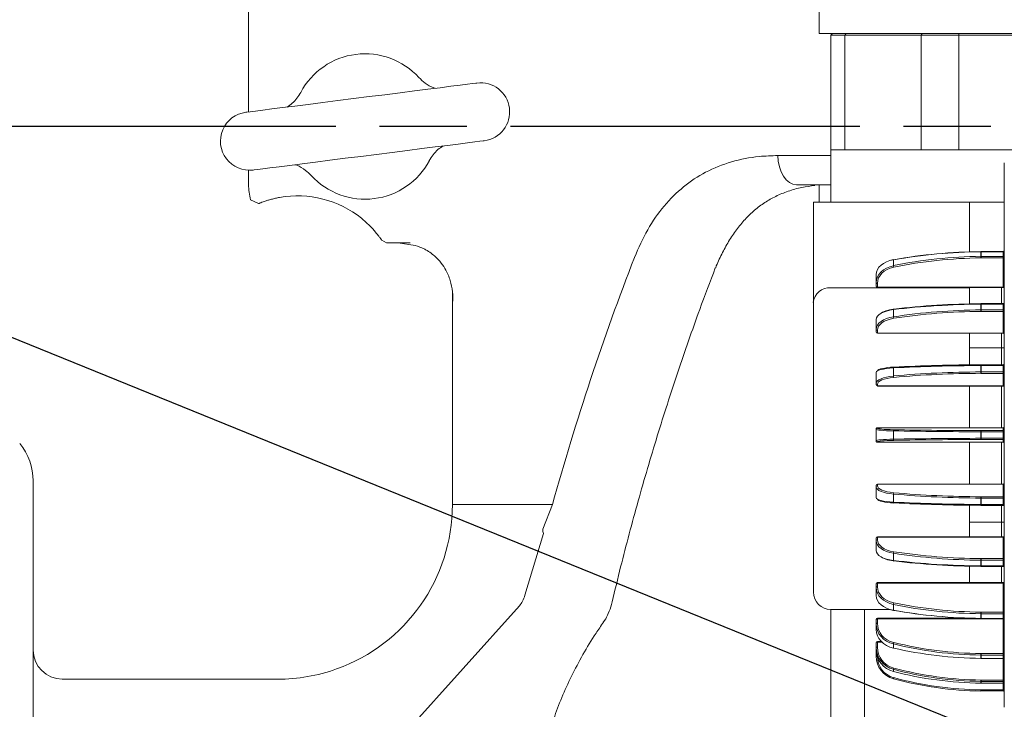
# Model space of a CAD drawing. Header units: millimetres. Extents: x 2665 to 40538, y 289 to 6965.
# Tile 33 of 68: x 4954 to 5124, y 4986 to 5104. Entities that reach past the tile are written whole.
import ezdxf

# ---------------------------------------------------------------- set-up
doc = ezdxf.new("R2010")
doc.units = ezdxf.units.MM
doc.header["$LTSCALE"] = 10
doc.linetypes.add('AM_ISO08W050x2', pattern=[9, 6, -0.75, 1.5, -0.75])
doc.linetypes.add('CENTER2', pattern=[1.125, 0.75, -0.125, 0.125, -0.125])
doc.layers.add('CEN', color=1, linetype='CENTER2', lineweight=25)
doc.layers.add('도면층1', color=1, linetype='Continuous')
doc.styles.add('HHI_Dims', font='simplex.shx', dxfattribs={"width": 0.8, "bigfont": 'whgtxt.shx'})
doc.dimstyles.new('HHI_Standard$4', dxfattribs={"dimtxt": 3.5, "dimasz": 3.5, "dimexe": 1, "dimexo": 1, "dimgap": 1.5, "dimtad": 1, "dimtoh": 1, "dimdsep": 46, "dimtxsty": 'HHI_Dims', "dimcen": 0, "dimclrd": 3, "dimclre": 3, "dimclrt": 2, "dimadec": 3, "dimazin": 2, "dimtp": 0.1, "dimtm": 0.1, "dimtfac": 0.65, "dimtofl": 0, "dimtmove": 0, "dimatfit": 3, "dimldrblk": 'OPEN30', "dimfxl": 1, "dimlwd": -1, "dimlwe": -1, "dimarcsym": 1})

# ---------------------------------------------------------------- blocks, each defined once
blk = doc.blocks.new('*D5')
at = {"layer": 'Defpoints', "color": 0, "transparency": 16777216}
for p in [(4863.71, 5085.94), (7185.09, 4797.42)]:
    blk.add_point(p, dxfattribs=at)
at = {"layer": '도면층1', "transparency": 16777216}
blk.add_line((6589.4, 4871.46), (7132.99, 4803.9), dxfattribs=at)
blk.add_solid([(7134.07, 4812.58), (7131.91, 4795.21), (7185.09, 4797.42)], dxfattribs=at)
at = {"layer": '도면층1', "transparency": 16777216, "insert": (6711.03, 4905.47), "char_height": 52.5, "attachment_point": 5, "rotation": 352.9152, "style": 'HHI_Dims'}
blk.add_mtext('R2339', dxfattribs=at)
blk = doc.blocks.new('_Open30')
at = {"color": 0, "linetype": 'ByBlock', "lineweight": -2}
for p, q in [((-1, 0.2679), (0, 0)), ((0, 0), (-1, -0.2679)), ((0, 0), (-1, 0))]:
    blk.add_line(p, q, dxfattribs=at)
blk = doc.blocks.new('top')
at = {"color": 7, "linetype": 'Continuous', "lineweight": 15}
for p, q in [((15634.76, 4287.63), (15634.76, 4322.26)), ((15536.76, 4274.13), (15536.76, 4296.63)), ((15634.76, 4287.63), (15637.13, 4287.63)), ((15636.76, 4287.33), (15637.06, 4287.63)), ((15636.76, 4267.63), (15636.76, 4287.33)), ((15639.14, 4287.33), (15636.76, 4287.33)), ((15650.78, 4287.63), (15637.13, 4287.63)), ((15639.14, 4287.33), (15639.37, 4287.63)), ((15639.14, 4287.33), (15639.14, 4267.63)), ((15652.27, 4287.33), (15639.14, 4287.33)), ((15650.78, 4287.63), (15657.24, 4287.63)), ((15652.27, 4287.33), (15652.47, 4287.63)), ((15652.27, 4267.63), (15652.27, 4287.33)), ((15658.75, 4287.33), (15652.27, 4287.33)), ((15796.27, 4287.63), (15657.24, 4287.63)), ((15658.75, 4287.33), (15658.75, 4287.63)), ((15668.26, 4287.33), (15658.75, 4287.33)), ((15658.75, 4287.33), (15658.75, 4267.63)), ((15639.14, 4267.63), (15636.76, 4267.63)), ((15636.76, 4258.6), (15636.76, 4267.63)), ((15639.14, 4267.63), (15652.27, 4267.63)), ((15658.75, 4267.63), (15652.27, 4267.63)), ((15658.75, 4267.63), (15668.59, 4267.63)), ((15666.56, 4263.6), (15666.56, 4265.39)), ((15536.76, 4261.63), (15536.76, 4264.12)), ((15666.56, 4257.73), (15666.56, 4263.6)), ((15636.8, 4261.63), (15630.87, 4261.63)), ((15634.76, 4258.6), (15634.76, 4261.56)), ((15537.1, 4259.04), (15538.45, 4258.37)), ((15633.76, 4258.6), (15636.76, 4258.6)), ((15633.76, 4248.12), (15633.76, 4258.6)), ((15636.76, 4258.6), (15666.56, 4258.6)), ((15660.56, 4250.08), (15660.56, 4258.6)), ((15666.56, 4251.61), (15666.56, 4257.73)), ((15559.62, 4252.07), (15560.45, 4251.63)), ((15564.51, 4251.63), (15560.45, 4251.63)), ((15562.44, 4251.63), (15565.38, 4251.19)), ((15666.56, 4248.12), (15666.56, 4251.61)), ((15662.53, 4249.31), (15662.53, 4250.11)), ((15666.36, 4250.17), (15662.58, 4250.17)), ((15662.58, 4250.11), (15662.58, 4249.31)), ((15666.36, 4250.11), (15662.58, 4250.11)), ((15666.36, 4249.31), (15666.36, 4250.11)), ((15647.5, 4248.72), (15647.5, 4247.71)), ((15662.58, 4249.31), (15666.36, 4249.31)), ((15662.58, 4249.31), (15662.58, 4249.04)), ((15666.36, 4249.04), (15662.58, 4249.04)), ((15666.36, 4249.31), (15666.36, 4249.04)), ((15666.36, 4244.04), (15666.36, 4249.04)), ((15633.76, 4241.37), (15633.76, 4248.12)), ((15666.56, 4245.39), (15666.56, 4248.12)), ((15644.56, 4244.79), (15644.56, 4246.18)), ((15644.56, 4244.17), (15644.56, 4244.79)), ((15666.56, 4245.39), (15666.56, 4244.6)), ((15571.76, 4243.13), (15571.76, 4206.63)), ((15660.56, 4243.9), (15636.76, 4243.9)), ((15644.76, 4244.66), (15644.76, 4244.04)), ((15644.76, 4244.04), (15666.36, 4244.04)), ((15644.76, 4243.97), (15666.36, 4243.97)), ((15660.56, 4241.06), (15660.56, 4243.97)), ((15666.56, 4244.6), (15666.56, 4238.6)), ((15633.76, 4191.6), (15633.76, 4241.37)), ((15647.5, 4240.16), (15647.5, 4238.92)), ((15662.53, 4240.11), (15662.53, 4241.08)), ((15666.36, 4241.18), (15662.58, 4241.18)), ((15662.58, 4241.08), (15662.58, 4240.11)), ((15666.36, 4241.08), (15662.58, 4241.08)), ((15662.58, 4240.11), (15666.36, 4240.11)), ((15662.58, 4240.11), (15662.58, 4239.84)), ((15666.36, 4239.84), (15662.58, 4239.84)), ((15666.36, 4240.11), (15666.36, 4241.08)), ((15666.36, 4240.11), (15666.36, 4239.84)), ((15666.36, 4236.13), (15666.36, 4239.84)), ((15644.56, 4236.76), (15644.56, 4238.45)), ((15666.56, 4193.6), (15666.56, 4238.6)), ((15644.56, 4236.3), (15644.56, 4236.76)), ((15644.76, 4236.6), (15644.76, 4236.13)), ((15644.76, 4236.13), (15666.36, 4236.13)), ((15644.76, 4236.13), (15644.76, 4236.1)), ((15644.76, 4236.1), (15666.36, 4236.1)), ((15660.56, 4233.6), (15660.56, 4236.1)), ((15666.06, 4233.6), (15660.56, 4233.6)), ((15660.56, 4230.66), (15660.56, 4233.6)), ((15666.56, 4233.6), (15666.06, 4233.6)), ((15647.5, 4230.13), (15647.5, 4228.75)), ((15662.53, 4229.44), (15662.53, 4230.53)), ((15666.36, 4230.68), (15662.58, 4230.68)), ((15662.58, 4230.53), (15662.58, 4229.44)), ((15666.36, 4230.53), (15662.58, 4230.53)), ((15666.36, 4229.44), (15666.36, 4230.53)), ((15644.56, 4227.49), (15644.56, 4229.38)), ((15662.58, 4229.44), (15666.36, 4229.44)), ((15662.58, 4229.44), (15662.58, 4229.2)), ((15666.36, 4229.2), (15662.58, 4229.2)), ((15666.36, 4229.44), (15666.36, 4229.2)), ((15666.36, 4227.03), (15666.36, 4229.2)), ((15644.56, 4227.22), (15644.56, 4227.49)), ((15644.76, 4227.31), (15644.76, 4227.03)), ((15644.76, 4227.03), (15666.36, 4227.03)), ((15644.76, 4227.02), (15666.36, 4227.02)), ((15660.56, 4219.83), (15660.56, 4227.02)), ((15644.56, 4219.57), (15644.56, 4219.63)), ((15644.56, 4217.62), (15644.56, 4219.57)), ((15666.36, 4219.83), (15644.76, 4219.83)), ((15644.76, 4219.83), (15644.76, 4219.77)), ((15666.36, 4219.83), (15644.76, 4219.83)), ((15666.36, 4219.36), (15666.36, 4219.83)), ((15647.5, 4219.31), (15647.5, 4217.88)), ((15662.53, 4218.03), (15662.53, 4219.16)), ((15662.58, 4219.36), (15662.58, 4219.16)), ((15662.58, 4219.36), (15666.36, 4219.36)), ((15662.58, 4219.16), (15662.58, 4218.03)), ((15666.36, 4219.16), (15662.58, 4219.16)), ((15662.58, 4218.03), (15662.58, 4217.83)), ((15662.58, 4218.03), (15666.36, 4218.03)), ((15666.36, 4217.83), (15662.58, 4217.83)), ((15666.36, 4219.36), (15666.36, 4219.16)), ((15666.36, 4218.03), (15666.36, 4219.16)), ((15666.56, 4219.16), (15666.36, 4219.16)), ((15666.36, 4218.03), (15666.36, 4217.83)), ((15666.36, 4218.03), (15666.56, 4218.03)), ((15666.36, 4217.36), (15666.36, 4217.83)), ((15644.56, 4217.56), (15644.56, 4217.62)), ((15644.76, 4217.42), (15644.76, 4217.36)), ((15644.76, 4217.36), (15666.36, 4217.36)), ((15644.76, 4217.36), (15666.36, 4217.36)), ((15660.56, 4210.17), (15660.56, 4217.36)), ((15499.76, 4161.63), (15499.76, 4210.73)), ((15644.56, 4209.7), (15644.56, 4209.97)), ((15644.56, 4207.81), (15644.56, 4209.7)), ((15666.36, 4210.17), (15644.76, 4210.17)), ((15644.76, 4210.16), (15644.76, 4209.89)), ((15666.36, 4210.16), (15644.76, 4210.16)), ((15666.36, 4207.99), (15666.36, 4210.16)), ((15647.5, 4208.44), (15647.5, 4207.06)), ((15662.53, 4206.66), (15662.53, 4207.75)), ((15662.58, 4207.99), (15662.58, 4207.75)), ((15662.58, 4207.99), (15666.36, 4207.99)), ((15666.36, 4207.75), (15662.58, 4207.75)), ((15662.58, 4207.75), (15662.58, 4206.66)), ((15666.36, 4207.99), (15666.36, 4207.75)), ((15666.36, 4206.66), (15666.36, 4207.75)), ((15571.76, 4206.63), (15588.93, 4206.63)), ((15587.27, 4202.39), (15588.93, 4206.63)), ((15660.56, 4203.6), (15660.56, 4206.53)), ((15662.58, 4206.66), (15666.36, 4206.66)), ((15662.58, 4206.51), (15666.36, 4206.51)), ((15660.56, 4201.09), (15660.56, 4203.6)), ((15660.56, 4203.6), (15666.06, 4203.6)), ((15666.56, 4203.6), (15666.06, 4203.6)), ((15584.22, 4191.09), (15587.39, 4201.68)), ((15644.56, 4200.43), (15644.56, 4200.89)), ((15666.36, 4201.09), (15644.76, 4201.09)), ((15644.76, 4201.06), (15644.76, 4200.59)), ((15666.36, 4201.06), (15644.76, 4201.06)), ((15666.36, 4197.35), (15666.36, 4201.06)), ((15644.56, 4198.74), (15644.56, 4200.43)), ((15647.5, 4198.27), (15647.5, 4197.03)), ((15660.56, 4193.22), (15660.56, 4196.13)), ((15662.53, 4196.11), (15662.53, 4197.08)), ((15662.58, 4197.35), (15662.58, 4197.08)), ((15662.58, 4197.35), (15666.36, 4197.35)), ((15666.36, 4197.08), (15662.58, 4197.08)), ((15662.58, 4197.08), (15662.58, 4196.11)), ((15662.58, 4196.11), (15666.36, 4196.11)), ((15662.58, 4196.01), (15666.36, 4196.01)), ((15666.36, 4197.35), (15666.36, 4197.08)), ((15666.36, 4196.11), (15666.36, 4197.08)), ((15644.56, 4192.4), (15644.56, 4193.02)), ((15644.56, 4191.02), (15644.56, 4192.4)), ((15666.36, 4193.22), (15644.76, 4193.22)), ((15644.76, 4193.15), (15644.76, 4192.53)), ((15666.36, 4193.15), (15644.76, 4193.15)), ((15666.36, 4188.15), (15666.36, 4193.15)), ((15666.56, 4191.8), (15666.56, 4193.6)), ((15666.56, 4189.07), (15666.56, 4191.8)), ((15554.62, 4157.3), (15583.27, 4189.26)), ((15647.5, 4189.48), (15647.5, 4188.47)), ((15666.56, 4185.58), (15666.56, 4189.07)), ((15636.76, 4188.6), (15646.97, 4188.6)), ((15636.76, 4096.13), (15636.76, 4188.6)), ((15642.53, 4096.13), (15642.53, 4188.6)), ((15662.53, 4187.08), (15662.53, 4187.88)), ((15662.58, 4188.15), (15666.36, 4188.15)), ((15662.58, 4188.15), (15662.58, 4187.88)), ((15666.36, 4187.88), (15662.58, 4187.88)), ((15662.58, 4187.88), (15662.58, 4187.08)), ((15666.36, 4188.15), (15666.36, 4187.88)), ((15666.36, 4187.08), (15666.36, 4187.88)), ((15644.56, 4186.15), (15644.56, 4186.9)), ((15644.56, 4185.17), (15644.56, 4186.15)), ((15661.6, 4187.1), (15644.76, 4187.1)), ((15644.76, 4186.98), (15644.76, 4186.24)), ((15666.36, 4186.98), (15644.76, 4186.98)), ((15662.58, 4187.08), (15666.36, 4187.08)), ((15662.58, 4187.03), (15666.36, 4187.03)), ((15666.36, 4181.03), (15666.36, 4186.98)), ((15666.56, 4179.46), (15666.56, 4185.58)), ((15644.56, 4182.12), (15644.56, 4182.93)), ((15645.4, 4183.13), (15644.76, 4183.13)), ((15644.76, 4182.97), (15644.76, 4182.15)), ((15647.5, 4182.68), (15647.5, 4181.96)), ((15644.56, 4181.61), (15644.56, 4182.12)), ((15644.56, 4180.57), (15644.56, 4181.4)), ((15662.53, 4180.21), (15662.53, 4180.77)), ((15662.58, 4181.03), (15662.58, 4180.77)), ((15662.58, 4181.03), (15666.36, 4181.03)), ((15666.36, 4180.77), (15662.58, 4180.77)), ((15662.58, 4180.77), (15662.58, 4180.21)), ((15666.36, 4181.03), (15666.36, 4180.77)), ((15666.36, 4180.21), (15666.36, 4180.77)), ((15662.58, 4180.21), (15666.36, 4180.21)), ((15662.58, 4180.18), (15666.36, 4180.18)), ((15666.56, 4178.6), (15666.56, 4179.46)), ((15647.5, 4178.32), (15647.5, 4177.95)), ((15666.56, 4178.6), (15666.56, 4172.6)), ((15504.76, 4176.63), (15516.76, 4176.63)), ((15516.76, 4176.63), (15517.43, 4176.63)), ((15517.43, 4176.63), (15541.76, 4176.63)), ((15662.53, 4175.95), (15662.53, 4176.24)), ((15662.58, 4176.47), (15666.36, 4176.47)), ((15662.58, 4176.47), (15662.58, 4176.24)), ((15666.36, 4176.24), (15662.58, 4176.24)), ((15662.58, 4176.24), (15662.58, 4175.95)), ((15662.58, 4175.95), (15666.36, 4175.95)), ((15662.58, 4175.94), (15666.36, 4175.94)), ((15666.36, 4176.47), (15666.36, 4176.24)), ((15666.36, 4175.95), (15666.36, 4176.24)), ((15662.58, 4174.78), (15666.36, 4174.78)), ((15662.58, 4174.78), (15662.58, 4174.6)), ((15666.36, 4174.6), (15662.58, 4174.6)), ((15666.36, 4174.78), (15666.36, 4174.6)), ((15666.56, 4172.6), (15666.56, 4171.8))]:
    blk.add_line(p, q, dxfattribs=at)
at = {"color": 8, "linetype": 'Continuous', "lineweight": 15}
for p, q in [((15627.68, 4266.63), (15636.76, 4266.63)), ((15662.58, 4250.17), (15662.58, 4250.11)), ((15666.36, 4250.17), (15666.36, 4250.11)), ((15644.76, 4244.04), (15644.76, 4243.97)), ((15666.06, 4241.18), (15666.06, 4243.97)), ((15666.36, 4244.04), (15666.36, 4243.97)), ((15662.58, 4241.18), (15662.58, 4241.08)), ((15666.36, 4241.18), (15666.36, 4241.08)), ((15666.06, 4233.6), (15666.06, 4236.1)), ((15666.36, 4236.13), (15666.36, 4236.1)), ((15666.06, 4230.68), (15666.06, 4233.6)), ((15662.58, 4230.68), (15662.58, 4230.53)), ((15666.36, 4230.68), (15666.36, 4230.53)), ((15644.76, 4227.03), (15644.76, 4227.02)), ((15666.06, 4219.83), (15666.06, 4227.02)), ((15666.36, 4227.03), (15666.36, 4227.02)), ((15644.76, 4219.83), (15644.76, 4219.83)), ((15666.36, 4219.83), (15666.36, 4219.83)), ((15644.76, 4217.36), (15644.76, 4217.36)), ((15666.06, 4210.17), (15666.06, 4217.36)), ((15666.36, 4217.36), (15666.36, 4217.36)), ((15644.76, 4210.17), (15644.76, 4210.16)), ((15666.36, 4210.17), (15666.36, 4210.16)), ((15662.58, 4206.66), (15662.58, 4206.51)), ((15666.06, 4203.6), (15666.06, 4206.51)), ((15666.36, 4206.66), (15666.36, 4206.51)), ((15666.06, 4201.09), (15666.06, 4203.6)), ((15644.76, 4201.09), (15644.76, 4201.06)), ((15666.36, 4201.09), (15666.36, 4201.06)), ((15662.58, 4196.11), (15662.58, 4196.01)), ((15666.06, 4193.22), (15666.06, 4196.01)), ((15666.36, 4196.11), (15666.36, 4196.01)), ((15644.76, 4193.22), (15644.76, 4193.15)), ((15666.36, 4193.22), (15666.36, 4193.15)), ((15644.76, 4187.1), (15644.76, 4186.98)), ((15657.48, 4187.1), (15657.48, 4187.26)), ((15661.12, 4187.1), (15661.12, 4187.1)), ((15662.58, 4187.08), (15662.58, 4187.03)), ((15666.36, 4187.08), (15666.36, 4187.03)), ((15666.36, 4187.03), (15666.36, 4186.98)), ((15644.76, 4183.13), (15644.76, 4182.97)), ((15645.56, 4182.97), (15644.76, 4182.97)), ((15662.58, 4180.21), (15662.58, 4180.18)), ((15666.36, 4180.21), (15666.36, 4180.18)), ((15666.36, 4176.47), (15666.36, 4180.18)), ((15662.58, 4175.95), (15662.58, 4175.94)), ((15666.36, 4175.95), (15666.36, 4175.94)), ((15666.36, 4174.78), (15666.36, 4175.94))]:
    blk.add_line(p, q, dxfattribs=at)
at = {"color": 7, "linetype": 'Continuous', "lineweight": 15, "flags": 128}
for points in [[(15575.97, 4279.1), (15575.79, 4279.08), (15575.24, 4279.01), (15574.33, 4278.89), (15573.08, 4278.74), (15571.52, 4278.54), (15569.67, 4278.3), (15567.57, 4278.04), (15565.26, 4277.75), (15562.77, 4277.43), (15560.17, 4277.1), (15557.48, 4276.76), (15554.78, 4276.42), (15552.09, 4276.08), (15549.49, 4275.75), (15547, 4275.43), (15544.69, 4275.14), (15542.59, 4274.87), (15540.74, 4274.64), (15539.18, 4274.44), (15537.93, 4274.28), (15537.02, 4274.17), (15536.47, 4274.1), (15536.29, 4274.07)], [(15537.55, 4264.15), (15537.73, 4264.18), (15538.28, 4264.25), (15539.19, 4264.36), (15540.43, 4264.52), (15542, 4264.72), (15543.84, 4264.95), (15545.94, 4265.22), (15548.26, 4265.51), (15550.74, 4265.83), (15553.35, 4266.16), (15556.03, 4266.5), (15558.74, 4266.84), (15561.42, 4267.18), (15564.03, 4267.51), (15566.51, 4267.82), (15568.83, 4268.12), (15570.93, 4268.38), (15572.78, 4268.62), (15574.34, 4268.82), (15575.59, 4268.97), (15576.49, 4269.09), (15577.04, 4269.16), (15577.23, 4269.18)], [(15627.68, 4266.63), (15627.74, 4265.65), (15627.92, 4264.72), (15628.21, 4263.85), (15628.61, 4263.09), (15629.1, 4262.47), (15629.65, 4262.01), (15630.25, 4261.72), (15630.87, 4261.63)], [(15647.56, 4248.73), (15647.55, 4248.75), (15647.54, 4248.77), (15647.53, 4248.78), (15647.52, 4248.78), (15647.51, 4248.77), (15647.51, 4248.76), (15647.51, 4248.74), (15647.5, 4248.72)], [(15666.36, 4249.04), (15666.4, 4249.03), (15666.43, 4249.03), (15666.47, 4249.02), (15666.5, 4249), (15666.52, 4248.98), (15666.54, 4248.96), (15666.55, 4248.93), (15666.56, 4248.91)], [(15644.56, 4244.79), (15644.56, 4244.77), (15644.57, 4244.74), (15644.59, 4244.72), (15644.62, 4244.7), (15644.65, 4244.69), (15644.68, 4244.67), (15644.72, 4244.67), (15644.76, 4244.66)], [(15644.76, 4244.04), (15644.72, 4244.04), (15644.68, 4244.05), (15644.65, 4244.06), (15644.62, 4244.08), (15644.59, 4244.1), (15644.57, 4244.12), (15644.56, 4244.14), (15644.56, 4244.17)], [(15666.36, 4244.04), (15666.4, 4244.03), (15666.43, 4244.03), (15666.47, 4244.01), (15666.5, 4244), (15666.52, 4243.98), (15666.54, 4243.96), (15666.55, 4243.93), (15666.56, 4243.91)], [(15647.56, 4240.24), (15647.55, 4240.25), (15647.54, 4240.26), (15647.53, 4240.26), (15647.52, 4240.25), (15647.51, 4240.24), (15647.51, 4240.21), (15647.51, 4240.19), (15647.5, 4240.16)], [(15666.56, 4241.18), (15666.55, 4241.16), (15666.54, 4241.15), (15666.52, 4241.13), (15666.5, 4241.11), (15666.47, 4241.1), (15666.43, 4241.09), (15666.4, 4241.09), (15666.36, 4241.08)], [(15666.36, 4240.11), (15666.4, 4240.11), (15666.43, 4240.11), (15666.47, 4240.12), (15666.5, 4240.14), (15666.52, 4240.15), (15666.54, 4240.17), (15666.55, 4240.19), (15666.56, 4240.21)], [(15647.56, 4230.27), (15647.55, 4230.28), (15647.54, 4230.27), (15647.53, 4230.26), (15647.52, 4230.24), (15647.51, 4230.22), (15647.51, 4230.19), (15647.51, 4230.16), (15647.5, 4230.13)], [(15647.5, 4207.06), (15647.51, 4207.03), (15647.51, 4207), (15647.51, 4206.97), (15647.52, 4206.95), (15647.53, 4206.93), (15647.54, 4206.92), (15647.55, 4206.91), (15647.56, 4206.92)], [(15647.5, 4197.03), (15647.51, 4197), (15647.51, 4196.98), (15647.51, 4196.96), (15647.52, 4196.94), (15647.53, 4196.93), (15647.54, 4196.93), (15647.55, 4196.94), (15647.56, 4196.95)], [(15666.56, 4196.98), (15666.55, 4197), (15666.54, 4197.02), (15666.52, 4197.04), (15666.5, 4197.05), (15666.47, 4197.07), (15666.43, 4197.08), (15666.4, 4197.08), (15666.36, 4197.08)], [(15666.36, 4196.11), (15666.4, 4196.11), (15666.43, 4196.1), (15666.47, 4196.09), (15666.5, 4196.08), (15666.52, 4196.06), (15666.54, 4196.05), (15666.55, 4196.03), (15666.56, 4196.01)], [(15644.56, 4193.02), (15644.56, 4193.05), (15644.57, 4193.07), (15644.59, 4193.1), (15644.62, 4193.12), (15644.65, 4193.13), (15644.68, 4193.14), (15644.72, 4193.15), (15644.76, 4193.15)], [(15644.76, 4192.53), (15644.72, 4192.52), (15644.68, 4192.52), (15644.65, 4192.51), (15644.62, 4192.49), (15644.59, 4192.47), (15644.57, 4192.45), (15644.56, 4192.42), (15644.56, 4192.4)], [(15666.56, 4193.29), (15666.55, 4193.26), (15666.54, 4193.24), (15666.52, 4193.21), (15666.5, 4193.19), (15666.47, 4193.18), (15666.43, 4193.16), (15666.4, 4193.16), (15666.36, 4193.15)], [(15647.5, 4188.47), (15647.51, 4188.45), (15647.51, 4188.43), (15647.51, 4188.42), (15647.52, 4188.41), (15647.53, 4188.41), (15647.54, 4188.42), (15647.55, 4188.44), (15647.56, 4188.46)], [(15666.56, 4188.28), (15666.55, 4188.26), (15666.54, 4188.23), (15666.52, 4188.21), (15666.5, 4188.19), (15666.47, 4188.18), (15666.43, 4188.16), (15666.4, 4188.16), (15666.36, 4188.15)], [(15644.56, 4186.9), (15644.56, 4186.91), (15644.57, 4186.93), (15644.59, 4186.95), (15644.62, 4186.96), (15644.65, 4186.97), (15644.68, 4186.98), (15644.72, 4186.98), (15644.76, 4186.98)], [(15644.76, 4186.24), (15644.72, 4186.24), (15644.68, 4186.23), (15644.65, 4186.22), (15644.62, 4186.21), (15644.59, 4186.2), (15644.57, 4186.18), (15644.56, 4186.17), (15644.56, 4186.15)], [(15644.56, 4181.44), (15644.56, 4181.43), (15644.56, 4181.4)], [(15666.56, 4181.12), (15666.55, 4181.1), (15666.54, 4181.09), (15666.52, 4181.07), (15666.5, 4181.06), (15666.47, 4181.05), (15666.43, 4181.04), (15666.4, 4181.03), (15666.36, 4181.03)], [(15662.53, 4175.95), (15662.53, 4175.94), (15662.53, 4175.94)]]:
    blk.add_lwpolyline(points, dxfattribs=at)
at = {"color": 8, "linetype": 'Continuous', "lineweight": 15, "flags": 128}
blk.add_lwpolyline([(15644.56, 4181.4), (15644.56, 4181.39), (15644.56, 4181.39)], dxfattribs=at)
at = {"color": 7, "linetype": 'Continuous', "lineweight": 15}
for centre, radius, start, end in [((15406.76, 4271.63), 167.5, 44.2405, 237.4991), ((15556.76, 4271.63), 12.5, 42.3651, 152.0781), ((15576.6, 4274.14), 5, 277.2216, 97.2216), ((15536.92, 4269.11), 5, 97.2216, 277.2216), ((15556.76, 4271.63), 12.5, 222.3651, 332.0781), ((15546.76, 4261.63), 10, 180, 195.028), ((15545.17, 4242.21), 17.5, 51.2013, 100.1484), ((15663.37, 4250.12), 0.837, 177.1195, 181.1318), ((15666.36, 4250.37), 0.2, 270, 0), ((15666.38, 4250.28), 0.178, 261.943, 348.593), ((15682.86, 4249.37), 20.33, 180.1615, 180.9292), ((15666.38, 4249.49), 0.178, 261.9426, 348.5933), ((15648.48, 4247.76), 0.976, 183.1167, 199.1704), ((15636.54, 4241.11), 2.8, 85.5601, 174.7345), ((15644.76, 4244.17), 0.2, 180, 270), ((15666.36, 4243.77), 0.2, 0, 90), ((15677.27, 4240.12), 14.74, 180.0429, 181.0756), ((15666.36, 4241.38), 0.2, 270, 0), ((15666.37, 4239.66), 0.185, 5.8607, 94.8683), ((15648.23, 4238.93), 0.728, 180.7807, 201.9456), ((15644.74, 4236.78), 0.185, 185.8745, 274.8629), ((15644.74, 4236.32), 0.185, 185.8732, 274.8642), ((15666.37, 4235.95), 0.185, 5.8607, 94.8683), ((15666.36, 4235.9), 0.2, 0, 90), ((15666.36, 4230.88), 0.2, 270, 0), ((15666.4, 4230.76), 0.237, 258.6237, 310.4012), ((15647.99, 4228.73), 0.482, 177.718, 207.1462), ((15671.83, 4229.42), 9.3, 179.8752, 181.3588), ((15666.4, 4229.67), 0.237, 258.6186, 310.4062), ((15666.36, 4229), 0.195, 1.6514, 91.5787), ((15644.75, 4227.5), 0.195, 181.6645, 271.5741), ((15644.75, 4227.23), 0.195, 181.6645, 271.5741), ((15666.36, 4226.84), 0.195, 1.6514, 91.5787), ((15666.36, 4226.82), 0.2, 0, 90), ((15644.76, 4219.63), 0.2, 90, 180), ((15644.76, 4219.63), 0.2, 89.9254, 179.9271), ((15644.76, 4219.57), 0.2, 89.9265, 179.9271), ((15647.77, 4219.35), 0.265, 142.3379, 188.0791), ((15666.36, 4220.03), 0.2, 270, 0), ((15666.36, 4220.03), 0.2, 269.9233, 359.9389), ((15666.36, 4219.56), 0.2, 269.9233, 359.9389), ((15647.77, 4217.84), 0.265, 171.9204, 217.662), ((15667.13, 4219.2), 4.6, 178.0131, 180.4976), ((15667.13, 4217.99), 4.6, 179.5024, 181.9869), ((15666.36, 4217.63), 0.2, 0.0601, 90.0778), ((15489.76, 4210.73), 10, 0, 39.779), ((15644.76, 4217.62), 0.2, 180.0739, 270.0725), ((15644.76, 4217.56), 0.2, 180.0722, 270.0741), ((15666.36, 4217.16), 0.2, 0, 90), ((15666.36, 4217.16), 0.2, 0.0601, 90.0778), ((15644.76, 4209.97), 0.2, 90, 180), ((15644.75, 4209.96), 0.195, 88.4259, 178.3355), ((15644.75, 4209.69), 0.195, 88.427, 178.3344), ((15666.36, 4210.37), 0.2, 270, 0), ((15666.36, 4210.35), 0.195, 268.4213, 358.3486), ((15647.99, 4208.46), 0.482, 152.8546, 182.2815), ((15671.83, 4207.77), 9.3, 178.6411, 180.1249), ((15666.36, 4208.19), 0.195, 268.4214, 358.3463), ((15666.4, 4207.52), 0.237, 49.5953, 101.3779), ((15541.76, 4206.63), 30, 289.6941, 0), ((15666.4, 4206.43), 0.237, 49.5953, 101.3779), ((15666.36, 4206.31), 0.2, 0, 90), ((15592.09, 4202.81), 4.84, 185.0474, 193.5331), ((15644.76, 4200.89), 0.2, 90, 180), ((15644.74, 4200.87), 0.185, 85.1351, 174.1275), ((15666.36, 4201.29), 0.2, 270, 0), ((15666.37, 4201.24), 0.185, 265.1337, 354.1373), ((15644.74, 4200.41), 0.185, 85.139, 174.1236), ((15648.23, 4198.26), 0.728, 158.0548, 179.2189), ((15666.37, 4197.53), 0.185, 265.1298, 354.1412), ((15677.27, 4197.07), 14.74, 178.9245, 179.9571), ((15666.36, 4195.81), 0.2, 0, 90), ((15644.76, 4193.02), 0.2, 90, 180), ((15666.36, 4193.42), 0.2, 270, 0), ((15636.76, 4191.6), 3, 180, 270), ((15648.48, 4189.43), 0.976, 160.8297, 176.8834), ((15682.86, 4187.82), 20.33, 179.0708, 179.8385), ((15666.38, 4187.7), 0.178, 11.4075, 98.0573), ((15644.76, 4186.9), 0.2, 90, 180), ((15663.2, 4187.07), 0.667, 178.3567, 183.392), ((15666.38, 4186.91), 0.178, 11.4069, 98.0551), ((15666.36, 4186.83), 0.2, 0, 90), ((15644.76, 4182.93), 0.2, 90, 180), ((15644.71, 4182.68), 0.296, 80.6399, 120.8004), ((15648.75, 4182.55), 1.25, 162.3321, 174.2801), ((15504.76, 4181.63), 5, 180, 270), ((15644.71, 4181.86), 0.296, 80.641, 120.8034), ((15648.56, 4180.57), 4, 180, 254.7293), ((15648.56, 4180.55), 3.8, 180, 254.7293), ((15689.13, 4180.64), 26.59, 179.1492, 179.7107), ((15666.37, 4180.58), 0.188, 4.3879, 93.8183), ((15662.88, 4180.2), 0.352, 178.7711, 183.1402), ((15666.37, 4180.02), 0.188, 4.3879, 93.8183), ((15666.36, 4179.98), 0.2, 0, 90), ((15541.76, 4206.63), 30, 270, 289.6941), ((15649.4, 4177.99), 1.92, 163.3467, 170.2134), ((15645.22, 4177.48), 2.41, 341.3584, 345.7914), ((15663.31, 4234.59), 60, 254.7293, 269.2594), ((15663.31, 4234.58), 59.8, 254.7293, 269.2594), ((15705.04, 4175.88), 42.51, 179.2013, 179.5128), ((15666.41, 4176.76), 0.296, 260.6326, 300.8108), ((15666.36, 4176.04), 0.197, 0.9948, 90.9833), ((15666.36, 4175.75), 0.197, 0.9948, 90.9833), ((15666.36, 4175.74), 0.2, 0, 90), ((15662.58, 4178.58), 3.8, 269.2594, 270), ((15617.27, 4175.32), 45.27, 359.0827, 359.3178), ((15662.58, 4178.6), 4, 269.2594, 270), ((15666.41, 4174.07), 0.714, 77.8588, 93.9918), ((15666.36, 4174.4), 0.2, 0, 90)]:
    blk.add_arc(centre, radius, start, end, dxfattribs=at)
at = {"color": 8, "linetype": 'Continuous', "lineweight": 15}
for centre, radius, start, end in [((15664.09, 4241.11), 1.56, 177.3297, 180.9971), ((15665.57, 4230.56), 3.04, 177.7851, 180.5793), ((15664.75, 4206.62), 2.21, 178.8996, 182.7359), ((15664.1, 4196.08), 1.56, 179.0035, 182.6696), ((15666.36, 4187.39), 0.409, 269.6214, 284.2334), ((15644.68, 4181), 0.451, 254.8267, 275.1218)]:
    blk.add_arc(centre, radius, start, end, dxfattribs=at)
at = {"color": 7, "linetype": 'Continuous', "lineweight": 15}
for centre, major_axis, ratio, start_param, end_param in [((15663.31, 4210.7), (60, 0), 0.656768, 1.583722, 1.837319), ((15663.31, 4210.86), (59.8, 0), 0.656599, 1.583722, 1.837319), ((15662.58, 4247.47), (4, 0), 0.659125, 1.570796, 1.583722), ((15726.76, 4151.63), (58.6, 257.75), 0.556723, 1.312001, 1.483388), ((15648.56, 4246.18), (4, 0), 0.659125, 1.837319, 3.141593), ((15648.56, 4246.33), (3.8, 0), 0.656599, 1.837319, 1.967215), ((15663.31, 4203.87), (60, 0), 0.757446, 1.583722, 1.837319), ((15663.31, 4203.74), (59.8, 0), 0.757614, 1.583722, 1.837319), ((15662.58, 4246.29), (4, 0), 0.755089, 1.570796, 1.583722), ((15662.58, 4246.16), (3.8, 0), 0.757614, 1.570796, 1.583722), ((15648.56, 4244.79), (4, 0), 0.755089, 1.837319, 3.141593), ((15648.56, 4244.66), (3.8, 0), 0.757614, 1.837319, 3.141593), ((15648.56, 4238.45), (4, 0), 0.441234, 1.837319, 3.141593), ((15648.56, 4238.63), (3.8, 0), 0.438141, 1.837319, 2.655335), ((15663.31, 4214.79), (60, 0), 0.438347, 1.583722, 1.837319), ((15663.31, 4206.41), (60, 0), 0.561653, 1.583722, 1.837319), ((15663.31, 4214.96), (59.8, 0), 0.438141, 1.583722, 1.837319), ((15663.31, 4206.25), (59.8, 0), 0.561859, 1.583722, 1.837319), ((15662.58, 4239.32), (4, 0), 0.441234, 1.570796, 1.583722), ((15662.58, 4237.87), (4, 0), 0.558766, 1.570796, 1.583722), ((15662.58, 4237.71), (3.8, 0), 0.561859, 1.570796, 1.583722), ((15648.56, 4236.76), (4, 0), 0.558766, 1.837319, 3.141593), ((15648.56, 4236.6), (3.8, 0), 0.561859, 1.837319, 3.141593), ((15648.56, 4229.38), (4, 0), 0.193274, 1.837319, 3.141593), ((15648.56, 4229.58), (3.8, 0), 0.189824, 1.837319, 3.071646), ((15663.31, 4219.13), (60, 0), 0.190054, 1.583722, 1.837319), ((15663.31, 4219.32), (59.8, 0), 0.189824, 1.583722, 1.837319), ((15662.58, 4229.76), (4, 0), 0.193274, 1.570796, 1.583722), ((15648.56, 4227.49), (4, 0), 0.324364, 1.837319, 3.141593), ((15648.56, 4227.31), (3.8, 0), 0.327814, 1.837319, 3.141593), ((15663.31, 4209.79), (60, 0), 0.327584, 1.583722, 1.837319), ((15663.31, 4209.6), (59.8, 0), 0.327814, 1.583722, 1.837319), ((15662.58, 4228.14), (4, 0), 0.324364, 1.570796, 1.583722), ((15662.58, 4227.95), (3.8, 0), 0.327814, 1.570796, 1.583722), ((15648.56, 4219.57), (4, 0), 0.067857, 3.141593, 4.445866), ((15648.56, 4219.77), (3.8, 0), 0.071429, 3.141593, 4.445866), ((15663.31, 4223.63), (59.8, 0), 0.071429, 4.445866, 4.699463), ((15648.56, 4217.62), (4, 0), 0.067857, 1.837319, 3.141593), ((15663.31, 4223.43), (60, 0), 0.07119, 4.445866, 4.699463), ((15663.31, 4213.76), (60, 0), 0.07119, 1.583722, 1.837319), ((15663.31, 4213.56), (59.8, 0), 0.071429, 1.583722, 1.837319), ((15662.58, 4219.63), (3.8, 0), 0.071429, 4.699463, 4.712389), ((15662.58, 4219.43), (4, 0), 0.067857, 4.699463, 4.712389), ((15662.58, 4217.76), (4, 0), 0.067857, 1.570796, 1.583722), ((15662.58, 4217.56), (3.8, 0), 0.071429, 1.570796, 1.583722), ((15648.56, 4217.42), (3.8, 0), 0.071429, 1.837319, 3.141593), ((15648.56, 4209.7), (4, 0), 0.324364, 3.141593, 4.445866), ((15648.56, 4209.89), (3.8, 0), 0.327814, 3.141593, 4.445866), ((15648.56, 4207.81), (4, 0), 0.193274, 3.141593, 4.445866), ((15663.31, 4227.41), (60, 0), 0.327584, 4.445866, 4.699463), ((15663.31, 4227.59), (59.8, 0), 0.327814, 4.445866, 4.699463), ((15662.58, 4209.24), (3.8, 0), 0.327814, 4.699463, 4.712389), ((15662.58, 4209.05), (4, 0), 0.324364, 4.699463, 4.712389), ((15648.56, 4207.61), (3.8, 0), 0.189824, 3.21154, 4.445866), ((15663.31, 4218.07), (60, 0), 0.190054, 4.445866, 4.699463), ((15663.31, 4217.87), (59.8, 0), 0.189824, 4.445866, 4.699463), ((15662.58, 4207.44), (4, 0), 0.193274, 4.699463, 4.712389), ((15648.56, 4200.43), (4, 0), 0.558766, 3.141593, 4.445866), ((15648.56, 4200.59), (3.8, 0), 0.561859, 3.141593, 4.445866), ((15648.56, 4198.74), (4, 0), 0.441234, 3.141593, 4.445866), ((15648.56, 4198.56), (3.8, 0), 0.438141, 3.62785, 4.445866), ((15663.31, 4230.78), (60, 0), 0.561653, 4.445866, 4.699463), ((15663.31, 4230.95), (59.8, 0), 0.561859, 4.445866, 4.699463), ((15663.31, 4222.41), (60, 0), 0.438347, 4.445866, 4.699463), ((15663.31, 4222.23), (59.8, 0), 0.438141, 4.445866, 4.699463), ((15662.58, 4199.48), (3.8, 0), 0.561859, 4.699463, 4.712389), ((15662.58, 4199.32), (4, 0), 0.558766, 4.699463, 4.712389), ((15662.58, 4197.87), (4, 0), 0.441234, 4.699463, 4.712389), ((15648.56, 4192.4), (4, 0), 0.755089, 3.141593, 4.445866), ((15648.56, 4192.53), (3.8, 0), 0.757614, 3.141593, 4.445866), ((15581.98, 4193.59), (0, 5), 0.517638, 3.665191, 4.18879), ((15648.56, 4191.02), (4, 0), 0.659125, 3.141593, 4.445866), ((15663.31, 4233.32), (60, 0), 0.757446, 4.445866, 4.699463), ((15663.31, 4233.46), (59.8, 0), 0.757614, 4.445866, 4.699463), ((15648.56, 4190.86), (3.8, 0), 0.656599, 4.315996, 4.445866), ((15663.31, 4226.49), (60, 0), 0.656768, 4.445866, 4.699463), ((15663.31, 4226.34), (59.8, 0), 0.656599, 4.445866, 4.699463), ((15662.58, 4191.03), (3.8, 0), 0.757614, 4.699463, 4.712389), ((15662.58, 4190.9), (4, 0), 0.755089, 4.699463, 4.712389), ((15648.56, 4186.15), (4, 0), 0.899954, 3.141593, 4.445866), ((15648.56, 4186.24), (3.8, 0), 0.90174, 3.141593, 4.445866), ((15662.58, 4189.72), (4, 0), 0.659125, 4.699463, 4.712389), ((15648.56, 4185.17), (4, 0), 0.832097, 3.141593, 4.445866), ((15663.31, 4234.87), (60, 0), 0.901621, 4.445866, 4.699463), ((15663.31, 4234.95), (59.8, 0), 0.90174, 4.445866, 4.699463), ((15648.56, 4182.12), (4, 0), 0.983489, 3.141593, 4.445866), ((15648.56, 4181.61), (4, 0), 0.948363, 3.141593, 4.445866), ((15648.56, 4182.15), (3.8, 0), 0.984413, 3.141593, 4.445866), ((15663.31, 4230.03), (60, 0), 0.83043, 4.445866, 4.699463), ((15662.58, 4184.46), (3.8, 0), 0.90174, 4.699463, 4.712389), ((15662.58, 4184.37), (4, 0), 0.899954, 4.699463, 4.712389), ((15662.58, 4183.54), (4, 0), 0.832097, 4.699463, 4.712389), ((15663.31, 4235.3), (60, 0), 0.984351, 4.445866, 4.699463), ((15663.31, 4232.79), (60, 0), 0.9475, 4.445866, 4.699463), ((15663.31, 4235.34), (59.8, 0), 0.984413, 4.445866, 4.699463), ((15662.58, 4180.21), (3.8, 0), 0.984413, 4.699463, 4.712389), ((15662.58, 4180.17), (4, 0), 0.983489, 4.699463, 4.712389), ((15662.58, 4179.74), (4, 0), 0.948363, 4.699463, 4.712389)]:
    blk.add_ellipse(centre, major_axis=major_axis, ratio=ratio, start_param=start_param, end_param=end_param, dxfattribs=at)
for points, knots in [([(15568.79, 4278.19), (15568.71, 4278.22), (15568.11, 4278.42), (15567.11, 4278.99), (15566.35, 4279.71), (15565.99, 4280.05)], [0, 0, 0, 0, 0.074329, 0.567255, 1, 1, 1, 1]), ([(15545.71, 4277.48), (15545.28, 4276.81), (15544.65, 4275.8), (15543.67, 4275.17), (15543.36, 4274.97)], [0, 0, 0, 0, 0.675134, 1, 1, 1, 1]), ([(15567.8, 4265.78), (15568.24, 4266.46), (15568.87, 4267.46), (15569.85, 4268.09), (15570.16, 4268.29)], [0, 0, 0, 0, 0.6821232, 1, 1, 1, 1]), ([(15603.04, 4249.13), (15603.75, 4250.76), (15605.19, 4254.03), (15608.06, 4258.09), (15611.4, 4261.39), (15615.28, 4263.95), (15619.65, 4265.68), (15623.86, 4266.52), (15626.6, 4266.6), (15627.68, 4266.63)], [0, 0, 0, 0, 0.145375, 0.290818, 0.43724, 0.583743, 0.740824, 0.897993, 1, 1, 1, 1]), ([(15544.72, 4265.06), (15544.82, 4265.03), (15545.47, 4264.81), (15546.46, 4264.22), (15547.2, 4263.51), (15547.52, 4263.21)], [0, 0, 0, 0, 0.095808, 0.608761, 1, 1, 1, 1]), ([(15616.96, 4247.29), (15616.97, 4247.31), (15617.27, 4248.16), (15618.01, 4249.71), (15619.19, 4251.91), (15620.54, 4253.91), (15622.03, 4255.71), (15623.65, 4257.28), (15625.4, 4258.6), (15627.3, 4259.67), (15629.45, 4260.55), (15631.68, 4261.19), (15633.27, 4261.39), (15634.01, 4261.49)], [0, 0, 0, 0, 0.001875, 0.093732, 0.187425, 0.282904, 0.380052, 0.478763, 0.578998, 0.681298, 0.787445, 0.900546, 1, 1, 1, 1]), ([(15542.08, 4259.44), (15541.84, 4259.39), (15541.35, 4259.29), (15540.66, 4259.12), (15540.02, 4258.94), (15539.29, 4258.7), (15538.61, 4258.44), (15538.51, 4258.39), (15538.45, 4258.37)], [0, 0, 0, 0, 0.121343, 0.244673, 0.368325, 0.492474, 0.744482, 1, 1, 1, 1]), ([(15559.62, 4252.07), (15559.61, 4252.09), (15559.59, 4252.12), (15559.36, 4252.45), (15559.03, 4252.89), (15558.45, 4253.61), (15557.51, 4254.66), (15556.61, 4255.44), (15556.13, 4255.85)], [0, 0, 0, 0, 0.127219, 0.257771, 0.383918, 0.51059, 0.741979, 1, 1, 1, 1]), ([(15565.38, 4251.19), (15565.9, 4251.01), (15566.62, 4250.75), (15567.9, 4250.04), (15569.06, 4249.12), (15570.12, 4247.85), (15570.97, 4246.39), (15571.58, 4244.68), (15571.84, 4243.02), (15571.85, 4242), (15571.83, 4241.63), (15571.83, 4241.63)], [0, 0, 0, 0, 0.09806, 0.136583, 0.278726, 0.400118, 0.524916, 0.708373, 0.895405, 0.998791, 1, 1, 1, 1]), ([(15662.58, 4250.17), (15662.58, 4250.17), (15662.56, 4250.17), (15662.55, 4250.17), (15662.53, 4250.17)], [0, 0, 0, 0, 0.249847, 1, 1, 1, 1]), ([(15599.2, 4189.93), (15599.68, 4191.93), (15601.08, 4197.71), (15603.62, 4207.22), (15606.89, 4218.39), (15610.41, 4229.36), (15613.77, 4238.99), (15616.02, 4244.95), (15616.92, 4247.33)], [0, 0, 0, 0, 0.103577, 0.300057, 0.494268, 0.68576, 0.874118, 1, 1, 1, 1]), ([(15571.83, 4241.63), (15571.83, 4241.64), (15571.84, 4241.77), (15571.83, 4241.9), (15571.83, 4242.02)], [0, 0, 0, 0, 0.058186, 1, 1, 1, 1]), ([(15662.58, 4241.18), (15662.58, 4241.18), (15662.56, 4241.18), (15662.55, 4241.18), (15662.53, 4241.18)], [0, 0, 0, 0, 0.249694, 1, 1, 1, 1]), ([(15662.58, 4230.68), (15662.58, 4230.68), (15662.56, 4230.68), (15662.55, 4230.68), (15662.53, 4230.68)], [0, 0, 0, 0, 0.2499911, 1, 1, 1, 1]), ([(15662.53, 4206.51), (15662.54, 4206.51), (15662.55, 4206.51), (15662.57, 4206.51), (15662.58, 4206.51)], [0, 0, 0, 0, 0.250005, 1, 1, 1, 1]), ([(15662.53, 4196.01), (15662.54, 4196.01), (15662.55, 4196.01), (15662.57, 4196.01), (15662.58, 4196.01)], [0, 0, 0, 0, 0.250303, 1, 1, 1, 1]), ([(15597.68, 4186.42), (15597.76, 4186.52), (15598.11, 4186.99), (15598.58, 4187.99), (15599, 4189.06), (15599.15, 4189.78), (15599.18, 4189.95)], [0, 0, 0, 0, 0.100638, 0.460933, 0.870838, 1, 1, 1, 1]), ([(15586.79, 4157.1), (15586.82, 4157.69), (15586.92, 4159.47), (15587.3, 4162.48), (15588.06, 4166.11), (15589.13, 4169.78), (15590.5, 4173.46), (15592.17, 4177.15), (15594.13, 4180.84), (15596.01, 4183.93), (15597.28, 4185.79), (15597.7, 4186.41)], [0, 0, 0, 0, 0.06321, 0.189773, 0.315996, 0.441572, 0.566457, 0.690662, 0.814221, 0.937169, 1, 1, 1, 1]), ([(15662.53, 4187.03), (15662.54, 4187.03), (15662.55, 4187.03), (15662.57, 4187.03), (15662.58, 4187.03)], [0, 0, 0, 0, 0.249865, 1, 1, 1, 1]), ([(15662.53, 4180.18), (15662.54, 4180.18), (15662.55, 4180.18), (15662.57, 4180.18), (15662.58, 4180.18)], [0, 0, 0, 0, 0.250006, 1, 1, 1, 1]), ([(15662.53, 4175.94), (15662.54, 4175.94), (15662.55, 4175.94), (15662.57, 4175.94), (15662.58, 4175.94)], [0, 0, 0, 0, 0.24972, 1, 1, 1, 1])]:
    blk.add_open_spline(points, degree=3, knots=knots, dxfattribs=at)
at = {"layer": 'CEN', "linetype": 'AM_ISO08W050x2'}
blk.add_line((16991.76, 4271.63), (14898.75, 4271.63), dxfattribs=at)
blk = doc.blocks.new('*D33')
at = {"layer": 'Defpoints', "color": 0, "transparency": 16777216}
for p in [(4863.71, 5085.94), (5508.52, 4824.12)]:
    blk.add_point(p, dxfattribs=at)
at = {"layer": '도면층1', "transparency": 16777216}
for p, q in [((4863.71, 5085.94), (5508.52, 4824.12)), ((5820.54, 4697.43), (5557.17, 4804.37))]:
    blk.add_line(p, q, dxfattribs=at)
blk.add_solid([(5560.46, 4812.47), (5553.88, 4796.26), (5508.52, 4824.12)], dxfattribs=at)
at = {"layer": '도면층1', "transparency": 16777216, "insert": (5749.47, 4778.9), "char_height": 52.5, "attachment_point": 5, "rotation": 337.9007, "style": 'HHI_Dims'}
blk.add_mtext('R696', dxfattribs=at)

msp = doc.modelspace()

# ---------------------------------------------------------------- block references
msp.add_blockref('top', (-10543.047, 814.312))

# ---------------------------------------------------------------- dimensions: what is measured, and where the dimension line sits
at = {"layer": '도면층1'}
for mpoint, picture, middle in [((7185.09, 4797.421), '*D5', (6705.015, 4857.088)), ((5508.524, 4824.118), '*D33', (5731.128, 4733.731))]:
    dim = msp.add_radius_dim(center=(4863.711, 5085.941), mpoint=mpoint, dimstyle='HHI_Standard$4', override={"dimscale": 15, "dimtoh": 0, "dimdec": 0, "dimclrd": 256, "dimclre": 0, "dimclrt": 256, "dimtofl": 1}, dxfattribs=at)
    dim.commit()
    dim.dimension.update_dxf_attribs({"geometry": picture, "text_midpoint": middle, "dimtype": 164})

doc.saveas('drawing.dxf')
